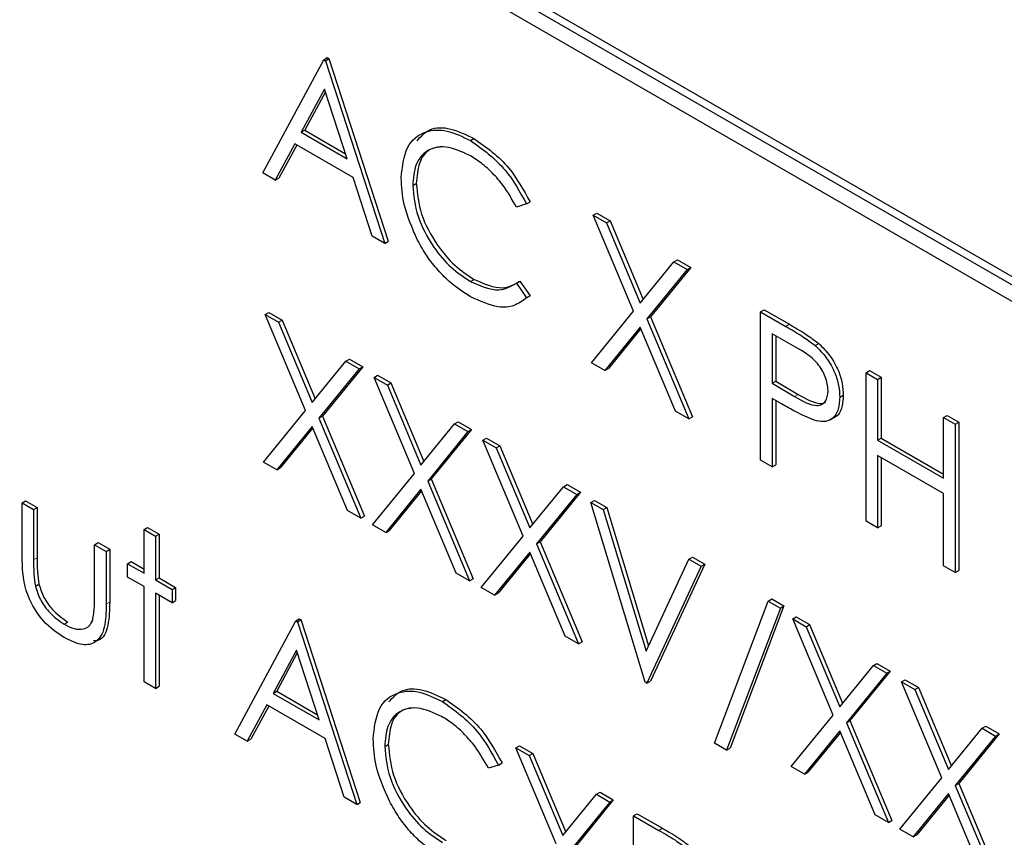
# Paper-space layout 'Blatt2' of a CAD drawing. Header units: millimetres. Extents: x 5 to 418, y 2 to 292.
# Tile 23 of 54: x 106.57 to 109.82, y 196.62 to 199.32. Entities that reach past the tile are written whole.
import ezdxf

# ---------------------------------------------------------------- set-up
doc = ezdxf.new("R2010")
doc.units = ezdxf.units.MM

psp = doc.layouts.new('Blatt2')

# ---------------------------------------------------------------- linework, layer by layer
at = {"color": 7, "linetype": 'Continuous', "lineweight": 25}
for p, q in [((110.2746, 198.199), (105.0891, 201.1925)), ((110.2982, 198.2126), (105.1127, 201.2061)), ((105.0891, 201.1381), (110.2746, 198.1446)), ((107.3765, 198.8145), (107.5777, 199.1883)), ((107.5777, 199.1883), (107.5895, 199.1951)), ((107.5777, 199.1883), (107.5832, 199.1851)), ((107.5832, 199.1851), (107.595, 199.1919)), ((107.5832, 199.1851), (107.779, 198.5822)), ((107.5895, 199.1951), (107.595, 199.1919)), ((107.595, 199.1919), (107.7908, 198.589)), ((107.58, 199.0915), (107.5032, 198.9487)), ((107.5831, 199.082), (107.515, 198.9555)), ((107.6548, 198.8611), (107.58, 199.0915)), ((107.5032, 198.9487), (107.515, 198.9555)), ((107.515, 198.9555), (107.6494, 198.8779)), ((107.5032, 198.9487), (107.6548, 198.8611)), ((108.0617, 198.9215), (108.0734, 198.9283)), ((107.4825, 198.9103), (107.418, 198.7905)), ((107.4887, 198.9068), (107.4298, 198.7973)), ((107.6749, 198.7993), (107.4825, 198.9103)), ((107.418, 198.7905), (107.3765, 198.8145)), ((107.418, 198.7905), (107.4298, 198.7973)), ((107.7376, 198.6061), (107.6749, 198.7993)), ((107.8714, 198.7733), (107.8832, 198.7801)), ((108.2468, 198.7122), (108.2134, 198.7019)), ((108.2468, 198.7122), (108.2585, 198.719)), ((108.4671, 198.6749), (108.4788, 198.6817)), ((108.4671, 198.6749), (108.511, 198.6495)), ((108.6001, 198.358), (108.4671, 198.6749)), ((108.4788, 198.6817), (108.5228, 198.6563)), ((108.511, 198.6495), (108.5228, 198.6563)), ((108.511, 198.6495), (108.6221, 198.385)), ((108.5228, 198.6563), (108.6317, 198.3968)), ((107.779, 198.5822), (107.7376, 198.6061)), ((107.779, 198.5822), (107.7908, 198.589)), ((108.6221, 198.385), (108.7332, 198.5213)), ((108.7771, 198.4959), (108.6441, 198.3326)), ((108.7889, 198.5027), (108.6559, 198.3394)), ((108.7332, 198.5213), (108.7449, 198.5281)), ((108.7332, 198.5213), (108.7771, 198.4959)), ((108.7449, 198.5281), (108.7889, 198.5027)), ((108.7771, 198.4959), (108.7889, 198.5027)), ((108.0619, 198.4565), (108.0737, 198.4633)), ((108.2134, 198.4507), (108.2252, 198.4575)), ((108.2134, 198.4507), (108.2468, 198.4023)), ((108.2252, 198.4575), (108.2585, 198.4091)), ((108.2585, 198.4091), (108.2466, 198.4019)), ((108.2468, 198.4023), (108.2585, 198.4091)), ((107.3846, 198.3471), (107.3964, 198.3539)), ((107.3846, 198.3471), (107.4286, 198.3218)), ((107.5177, 198.0302), (107.3846, 198.3471)), ((107.3964, 198.3539), (107.4404, 198.3286)), ((108.4616, 198.1881), (108.6001, 198.358)), ((108.6441, 198.3326), (108.6559, 198.3394)), ((108.6559, 198.3394), (108.7943, 198.0096)), ((109.0191, 198.3562), (109.0309, 198.363)), ((109.0191, 198.3562), (109.1023, 198.3081)), ((109.0191, 197.8662), (109.0191, 198.3562)), ((109.0309, 198.363), (109.1141, 198.3149)), ((107.4286, 198.3218), (107.4404, 198.3286)), ((107.4286, 198.3218), (107.5397, 198.0572)), ((107.4404, 198.3286), (107.5493, 198.0691)), ((108.6221, 198.3057), (108.5056, 198.1627)), ((108.7386, 198.0282), (108.6221, 198.3057)), ((108.6441, 198.3326), (108.7825, 198.0028)), ((108.6242, 198.3006), (108.5173, 198.1695)), ((109.1348, 198.2391), (109.0572, 198.2839)), ((109.0572, 198.2839), (109.0572, 198.1206)), ((109.069, 198.2771), (109.069, 198.1274)), ((109.199, 198.245), (109.2108, 198.2518)), ((107.5397, 198.0572), (107.6507, 198.1935)), ((107.7065, 198.1749), (107.5735, 198.0117)), ((107.6507, 198.1935), (107.6625, 198.2003)), ((107.6507, 198.1935), (107.6947, 198.1681)), ((107.6625, 198.2003), (107.7065, 198.1749)), ((107.6947, 198.1681), (107.7065, 198.1749)), ((108.5056, 198.1627), (108.4616, 198.1881)), ((107.6947, 198.1681), (107.5617, 198.0049)), ((107.7436, 198.1399), (107.7554, 198.1467)), ((107.7436, 198.1399), (107.7876, 198.1145)), ((107.8767, 197.823), (107.7436, 198.1399)), ((107.7554, 198.1467), (107.7994, 198.1213)), ((108.5056, 198.1627), (108.5173, 198.1695)), ((109.3673, 198.1552), (109.379, 198.162)), ((109.3673, 198.1552), (109.4053, 198.1332)), ((109.3673, 197.6653), (109.3673, 198.1552)), ((109.379, 198.162), (109.4171, 198.14)), ((109.4053, 198.1332), (109.4171, 198.14)), ((109.4171, 198.14), (109.4171, 197.939)), ((107.7876, 198.1145), (107.7994, 198.1213)), ((107.7876, 198.1145), (107.8986, 197.85)), ((107.7994, 198.1213), (107.9083, 197.8618)), ((109.0572, 198.1206), (109.069, 198.1274)), ((109.0572, 198.1206), (109.1315, 198.0767)), ((109.069, 198.1274), (109.1433, 198.0835)), ((109.4053, 198.1332), (109.4053, 197.9322)), ((109.2802, 198.074), (109.292, 198.0808)), ((109.0876, 198.0529), (109.0572, 198.0704)), ((109.0572, 198.0704), (109.0572, 197.8443)), ((109.069, 198.0636), (109.069, 197.8511)), ((107.3792, 197.8603), (107.5177, 198.0302)), ((107.5617, 198.0049), (107.5735, 198.0117)), ((107.5735, 198.0117), (107.7119, 197.6819)), ((108.7825, 198.0028), (108.7386, 198.0282)), ((108.7825, 198.0028), (108.7943, 198.0096)), ((109.2491, 197.9999), (109.2639, 198.0084)), ((109.6229, 198.0076), (109.6347, 198.0144)), ((109.6347, 198.0144), (109.6728, 197.9925)), ((107.5397, 197.9779), (107.4231, 197.835)), ((107.6562, 197.7004), (107.5397, 197.9779)), ((107.5617, 198.0049), (107.7001, 197.6751)), ((107.8986, 197.85), (108.0097, 197.9863)), ((108.0097, 197.9863), (108.0215, 197.9931)), ((108.0097, 197.9863), (108.0537, 197.9609)), ((108.0215, 197.9931), (108.0655, 197.9677)), ((109.6229, 197.8066), (109.6229, 198.0076)), ((109.6229, 198.0076), (109.661, 197.9856)), ((109.661, 197.9856), (109.6728, 197.9925)), ((109.661, 197.9856), (109.661, 197.4957)), ((109.6728, 197.9925), (109.6728, 197.5025)), ((107.5418, 197.9729), (107.4349, 197.8418)), ((108.0537, 197.9609), (107.9207, 197.7976)), ((108.0655, 197.9677), (107.9324, 197.8044)), ((108.0537, 197.9609), (108.0655, 197.9677)), ((108.1026, 197.9326), (108.1144, 197.9394)), ((108.1026, 197.9326), (108.1466, 197.9073)), ((108.2357, 197.6157), (108.1026, 197.9326)), ((108.1144, 197.9394), (108.1583, 197.9141)), ((108.1466, 197.9073), (108.1583, 197.9141)), ((108.1583, 197.9141), (108.2673, 197.6546)), ((109.4053, 197.9322), (109.4171, 197.939)), ((109.4053, 197.9322), (109.6229, 197.8066)), ((109.4171, 197.939), (109.6229, 197.8202)), ((108.1466, 197.9073), (108.2576, 197.6427)), ((109.6229, 197.7564), (109.4053, 197.882)), ((109.4053, 197.882), (109.4053, 197.6433)), ((107.4231, 197.835), (107.3792, 197.8603)), ((109.0572, 197.8443), (109.0191, 197.8662)), ((109.0572, 197.8443), (109.069, 197.8511)), ((109.4171, 197.8752), (109.4171, 197.6501)), ((107.4231, 197.835), (107.4349, 197.8418)), ((107.7382, 197.6531), (107.8767, 197.823)), ((107.9207, 197.7976), (107.9324, 197.8044)), ((107.9207, 197.7976), (108.0591, 197.4678)), ((107.9324, 197.8044), (108.0709, 197.4746)), ((108.3687, 197.779), (108.3805, 197.7858)), ((108.3805, 197.7858), (108.4244, 197.7605)), ((107.8986, 197.7707), (107.7821, 197.6277)), ((107.9008, 197.7656), (107.7939, 197.6345)), ((108.0152, 197.4932), (107.8986, 197.7707)), ((108.2576, 197.6427), (108.3687, 197.779)), ((108.4127, 197.7537), (108.2797, 197.5904)), ((108.4244, 197.7605), (108.2914, 197.5972)), ((108.3687, 197.779), (108.4127, 197.7537)), ((108.4127, 197.7537), (108.4244, 197.7605)), ((109.6229, 197.5177), (109.6229, 197.7564)), ((106.5823, 197.7257), (106.5941, 197.7325)), ((106.5823, 197.7257), (106.6204, 197.7038)), ((106.5823, 197.5547), (106.5823, 197.7257)), ((106.5941, 197.7325), (106.6322, 197.7106)), ((108.4589, 197.727), (108.4707, 197.7338)), ((108.4589, 197.727), (108.4997, 197.7034)), ((108.6384, 197.1334), (108.4589, 197.727)), ((108.4707, 197.7338), (108.5115, 197.7102)), ((106.6204, 197.7038), (106.6322, 197.7106)), ((106.6204, 197.7038), (106.6204, 197.5377)), ((106.6322, 197.7106), (106.6322, 197.5445)), ((107.7001, 197.6751), (107.6562, 197.7004)), ((108.4997, 197.7034), (108.5115, 197.7102)), ((108.4997, 197.7034), (108.6411, 197.2357)), ((108.5115, 197.7102), (108.6495, 197.2537)), ((107.7001, 197.6751), (107.7119, 197.6819)), ((107.7821, 197.6277), (107.7382, 197.6531)), ((109.4053, 197.6433), (109.3673, 197.6653)), ((106.9848, 197.6378), (106.9966, 197.6446)), ((106.9848, 197.6378), (107.0229, 197.6159)), ((106.9848, 197.4934), (106.9848, 197.6378)), ((106.9966, 197.6446), (107.0347, 197.6227)), ((107.0229, 197.6159), (107.0347, 197.6227)), ((107.0347, 197.6227), (107.0347, 197.4782)), ((107.7821, 197.6277), (107.7939, 197.6345)), ((109.4053, 197.6433), (109.4171, 197.6501)), ((106.8217, 197.5876), (106.8335, 197.5944)), ((106.8217, 197.5876), (106.8597, 197.5656)), ((106.8217, 197.4215), (106.8217, 197.5876)), ((106.8335, 197.5944), (106.8715, 197.5724)), ((107.0229, 197.6159), (107.0229, 197.4714)), ((108.0972, 197.4459), (108.2357, 197.6157)), ((108.2797, 197.5904), (108.2914, 197.5972)), ((108.2797, 197.5904), (108.4181, 197.2606)), ((108.2914, 197.5972), (108.4299, 197.2674)), ((106.8597, 197.5656), (106.8715, 197.5724)), ((106.8597, 197.5656), (106.8597, 197.3913)), ((106.8715, 197.5724), (106.8715, 197.3981)), ((108.2576, 197.5634), (108.1411, 197.4205)), ((108.2598, 197.5584), (108.1529, 197.4273)), ((108.3742, 197.286), (108.2576, 197.5634)), ((106.9305, 197.5248), (106.9422, 197.5316)), ((106.9305, 197.4808), (106.9305, 197.5248)), ((106.9305, 197.5248), (106.9848, 197.4934)), ((106.9422, 197.5316), (106.9848, 197.507)), ((108.6411, 197.2357), (108.7825, 197.5401)), ((108.8351, 197.5234), (108.6556, 197.1371)), ((108.7825, 197.5401), (108.7943, 197.5469)), ((108.7825, 197.5401), (108.8233, 197.5166)), ((108.7943, 197.5469), (108.8351, 197.5234)), ((108.8233, 197.5166), (108.8351, 197.5234)), ((108.0591, 197.4678), (108.0152, 197.4932)), ((108.8233, 197.5166), (108.6438, 197.1303)), ((109.661, 197.4957), (109.6229, 197.5177)), ((109.661, 197.4957), (109.6728, 197.5025)), ((106.6264, 197.4505), (106.6382, 197.4573)), ((106.9848, 197.4494), (106.9305, 197.4808)), ((107.0229, 197.4714), (107.0347, 197.4782)), ((107.0229, 197.4714), (107.0773, 197.44)), ((107.0347, 197.4782), (107.0891, 197.4468)), ((108.0591, 197.4678), (108.0709, 197.4746)), ((106.9848, 197.1354), (106.9848, 197.4494)), ((107.0773, 197.396), (107.0229, 197.4274)), ((107.0229, 197.4274), (107.0229, 197.1134)), ((107.0773, 197.44), (107.0891, 197.4468)), ((107.0773, 197.44), (107.0773, 197.396)), ((107.0891, 197.4468), (107.0891, 197.4028)), ((108.1411, 197.4205), (108.0972, 197.4459)), ((108.1411, 197.4205), (108.1529, 197.4273)), ((107.0347, 197.4206), (107.0347, 197.1202)), ((107.0773, 197.396), (107.0891, 197.4028)), ((108.8668, 196.9324), (109.0443, 197.4016)), ((109.0443, 197.4016), (109.0561, 197.4084)), ((109.0443, 197.4016), (109.0844, 197.3784)), ((109.0561, 197.4084), (109.0962, 197.3852)), ((109.0844, 197.3784), (108.907, 196.9093)), ((109.0962, 197.3852), (108.9187, 196.9161)), ((109.0844, 197.3784), (109.0962, 197.3852)), ((106.7216, 197.325), (106.7334, 197.3318)), ((107.284, 196.9627), (107.4853, 197.3364)), ((107.4853, 197.3364), (107.497, 197.3432)), ((107.4853, 197.3364), (107.4907, 197.3333)), ((107.4907, 197.3333), (107.5025, 197.3401)), ((107.4907, 197.3333), (107.6865, 196.7303)), ((107.497, 197.3432), (107.5025, 197.3401)), ((107.5025, 197.3401), (107.6983, 196.7371)), ((109.1252, 197.3423), (109.137, 197.3491)), ((109.1252, 197.3423), (109.1691, 197.3169)), ((109.2583, 197.0254), (109.1252, 197.3423)), ((109.137, 197.3491), (109.1809, 197.3237)), ((109.1691, 197.3169), (109.1809, 197.3237)), ((109.1691, 197.3169), (109.2802, 197.0524)), ((109.1809, 197.3237), (109.2899, 197.0643)), ((108.4181, 197.2606), (108.3742, 197.286)), ((108.4181, 197.2606), (108.4299, 197.2674)), ((107.4876, 197.2396), (107.4107, 197.0968)), ((107.4906, 197.2302), (107.4225, 197.1036)), ((107.5623, 197.0092), (107.4876, 197.2396)), ((109.2802, 197.0524), (109.3913, 197.1887)), ((109.447, 197.1701), (109.314, 197.0069)), ((109.3913, 197.1887), (109.4031, 197.1955)), ((109.3913, 197.1887), (109.4352, 197.1633)), ((109.4031, 197.1955), (109.447, 197.1701)), ((109.4352, 197.1633), (109.447, 197.1701)), ((107.0229, 197.1134), (106.9848, 197.1354)), ((108.6438, 197.1303), (108.6384, 197.1334)), ((108.6438, 197.1303), (108.6556, 197.1371)), ((109.4352, 197.1633), (109.3022, 197.0001)), ((109.4842, 197.1351), (109.496, 197.1419)), ((109.4842, 197.1351), (109.5281, 197.1097)), ((109.6173, 196.8182), (109.4842, 197.1351)), ((109.496, 197.1419), (109.5399, 197.1165)), ((107.0229, 197.1134), (107.0347, 197.1202)), ((107.4107, 197.0968), (107.4225, 197.1036)), ((107.4225, 197.1036), (107.5569, 197.026)), ((109.5281, 197.1097), (109.5399, 197.1165)), ((109.5281, 197.1097), (109.6392, 196.8452)), ((109.5399, 197.1165), (109.6489, 196.857)), ((107.4107, 197.0968), (107.5623, 197.0092)), ((107.9692, 197.0696), (107.981, 197.0764)), ((107.3901, 197.0585), (107.3256, 196.9387)), ((107.3963, 197.0549), (107.3374, 196.9455)), ((107.5824, 196.9474), (107.3901, 197.0585)), ((109.1198, 196.8555), (109.2583, 197.0254)), ((109.3022, 197.0001), (109.314, 197.0069)), ((109.314, 197.0069), (109.4525, 196.6771)), ((109.2802, 196.9731), (109.1637, 196.8302)), ((109.3967, 196.6956), (109.2802, 196.9731)), ((109.3022, 197.0001), (109.4407, 196.6703)), ((109.6392, 196.8452), (109.7503, 196.9815)), ((109.7503, 196.9815), (109.7621, 196.9883)), ((109.7503, 196.9815), (109.7942, 196.9561)), ((109.7621, 196.9883), (109.806, 196.9629)), ((107.3256, 196.9387), (107.284, 196.9627)), ((107.3256, 196.9387), (107.3374, 196.9455)), ((107.6451, 196.7542), (107.5824, 196.9474)), ((109.2823, 196.9681), (109.1755, 196.837)), ((109.7942, 196.9561), (109.6612, 196.7928)), ((109.806, 196.9629), (109.673, 196.7996)), ((109.7942, 196.9561), (109.806, 196.9629)), ((107.779, 196.9214), (107.7908, 196.9282)), ((108.2114, 196.9172), (108.2232, 196.924)), ((108.2114, 196.9172), (108.2553, 196.8918)), ((108.3445, 196.6003), (108.2114, 196.9172)), ((108.2232, 196.924), (108.2671, 196.8986)), ((108.907, 196.9093), (108.8668, 196.9324)), ((108.907, 196.9093), (108.9187, 196.9161)), ((108.2553, 196.8918), (108.2671, 196.8986)), ((108.2553, 196.8918), (108.3664, 196.6273)), ((108.2671, 196.8986), (108.3761, 196.6392)), ((108.1543, 196.8603), (108.121, 196.8501)), ((108.1543, 196.8603), (108.1661, 196.8671)), ((109.1637, 196.8302), (109.1198, 196.8555)), ((109.1637, 196.8302), (109.1755, 196.837)), ((109.4788, 196.6483), (109.6173, 196.8182)), ((109.6612, 196.7928), (109.673, 196.7996)), ((109.6612, 196.7928), (109.7997, 196.463)), ((109.673, 196.7996), (109.8115, 196.4698)), ((107.6865, 196.7303), (107.6451, 196.7542)), ((108.3664, 196.6273), (108.4775, 196.7636)), ((108.5332, 196.745), (108.4002, 196.5818)), ((108.4775, 196.7636), (108.4893, 196.7704)), ((108.4775, 196.7636), (108.5214, 196.7382)), ((108.4893, 196.7704), (108.5332, 196.745)), ((108.5214, 196.7382), (108.5332, 196.745)), ((109.6392, 196.7659), (109.5227, 196.6229)), ((109.6413, 196.7608), (109.5345, 196.6297)), ((109.7557, 196.4884), (109.6392, 196.7659)), ((107.6865, 196.7303), (107.6983, 196.7371)), ((108.5214, 196.7382), (108.3884, 196.5749)), ((108.6003, 196.6927), (108.6121, 196.6995)), ((108.6003, 196.6927), (108.6835, 196.6447)), ((108.6003, 196.2028), (108.6003, 196.6927)), ((108.6121, 196.6995), (108.6953, 196.6515)), ((109.4407, 196.6703), (109.3967, 196.6956)), ((109.4407, 196.6703), (109.4525, 196.6771)), ((109.5227, 196.6229), (109.4788, 196.6483)), ((109.5227, 196.6229), (109.5345, 196.6297))]:
    psp.add_line(p, q, dxfattribs=at)
at = {"color": 7, "linetype": 'Continuous', "lineweight": 18}
for p, q in [((109.1023, 198.3081), (109.1141, 198.3149)), ((109.1315, 198.0767), (109.1433, 198.0835)), ((106.6204, 197.5377), (106.6322, 197.5445)), ((106.8597, 197.3913), (106.8715, 197.3981)), ((108.6835, 196.6447), (108.6953, 196.6515))]:
    psp.add_line(p, q, dxfattribs=at)
psp.add_open_spline([(97.5128, 211.261), (98.409, 210.6839), (100.2015, 209.5294), (102.9366, 207.8206), (105.7054, 206.1284), (108.5514, 204.4307), (111.4752, 202.7282), (114.4782, 201.0221), (117.5199, 199.3373), (121.129, 197.3831), (123.7632, 196.0146), (125.3522, 195.1891)], degree=3, knots=[0, 0, 0, 0, 0.102353, 0.204722, 0.307135, 0.409563, 0.516471, 0.623396, 0.730373, 0.837366, 1, 1, 1, 1], dxfattribs=at)
at = {"color": 7, "linetype": 'Continuous', "lineweight": 25}
for points, knots in [([(97.6575, 210.962), (98.3467, 210.5133), (100.2705, 209.261), (103.5853, 207.1955), (107.5979, 204.7636), (111.7708, 202.3257), (116.0169, 199.9285), (120.1702, 197.6661), (123.3401, 195.9912), (125.0765, 195.1063), (125.5004, 194.8903)], [0, 0, 0, 0, 0.079167, 0.220979, 0.371612, 0.522329, 0.673084, 0.823745, 0.956982, 1, 1, 1, 1]), ([(107.8334, 198.7986), (107.8372, 198.8347), (107.845, 198.9071), (107.9078, 198.955), (107.9833, 198.96), (108.0355, 198.9343), (108.0617, 198.9215)], [0, 0, 0, 0, 0.279512, 0.55908, 0.779374, 1, 1, 1, 1]), ([(107.8855, 198.9208), (107.8984, 198.935), (107.9262, 198.9655), (107.9958, 198.966), (108.0475, 198.9408), (108.0734, 198.9283)], [0, 0, 0, 0, 0.303709, 0.651592, 1, 1, 1, 1]), ([(108.0617, 198.9215), (108.1024, 198.8928), (108.1752, 198.8414), (108.2249, 198.7517), (108.2468, 198.7122)], [0, 0, 0, 0, 0.559517, 1, 1, 1, 1]), ([(108.0734, 198.9283), (108.1142, 198.8996), (108.187, 198.8482), (108.2367, 198.7585), (108.2585, 198.719)], [0, 0, 0, 0, 0.559517, 1, 1, 1, 1]), ([(108.0593, 198.8726), (108.0322, 198.8847), (107.978, 198.9088), (107.9148, 198.8921), (107.8772, 198.8439), (107.8734, 198.7968), (107.8714, 198.7733)], [0, 0, 0, 0, 0.279856, 0.559519, 0.779686, 1, 1, 1, 1]), ([(107.9676, 198.9006), (107.953, 198.8989), (107.92, 198.895), (107.8894, 198.8498), (107.8853, 198.8033), (107.8832, 198.7801)], [0, 0, 0, 0, 0.285239, 0.6425, 1, 1, 1, 1]), ([(108.2134, 198.7019), (108.1996, 198.7266), (108.1768, 198.7673), (108.1353, 198.8144), (108.098, 198.8483), (108.0722, 198.8645), (108.0593, 198.8726)], [0, 0, 0, 0, 0.339327, 0.559466, 0.779727, 1, 1, 1, 1]), ([(107.8872, 198.5928), (107.8696, 198.6326), (107.8382, 198.7038), (107.8349, 198.7696), (107.8334, 198.7986)], [0, 0, 0, 0, 0.5590286, 1, 1, 1, 1]), ([(107.8714, 198.7733), (107.8747, 198.7397), (107.8812, 198.6726), (107.9343, 198.5736), (107.9973, 198.499), (108.0404, 198.4707), (108.0619, 198.4565)], [0, 0, 0, 0, 0.279434, 0.558921, 0.779283, 1, 1, 1, 1]), ([(107.8832, 198.7801), (107.8865, 198.7465), (107.8929, 198.6794), (107.9461, 198.5804), (108.0091, 198.5058), (108.0522, 198.4775), (108.0737, 198.4633)], [0, 0, 0, 0, 0.279434, 0.558921, 0.779283, 1, 1, 1, 1]), ([(108.0622, 198.4061), (108.0398, 198.4205), (108.0031, 198.444), (107.9547, 198.4921), (107.9172, 198.5394), (107.8972, 198.575), (107.8872, 198.5928)], [0, 0, 0, 0, 0.339838, 0.559927, 0.779959, 1, 1, 1, 1]), ([(108.0737, 198.4633), (108.1065, 198.449), (108.1652, 198.4234), (108.2069, 198.4471), (108.2252, 198.4575)], [0, 0, 0, 0, 0.558772, 1, 1, 1, 1]), ([(108.0619, 198.4565), (108.0947, 198.4422), (108.1534, 198.4166), (108.1951, 198.4403), (108.2134, 198.4507)], [0, 0, 0, 0, 0.558772, 1, 1, 1, 1]), ([(108.2468, 198.4023), (108.2337, 198.3926), (108.2075, 198.3731), (108.1446, 198.3678), (108.0934, 198.3916), (108.0622, 198.4061)], [0, 0, 0, 0, 0.28041, 0.560795, 1, 1, 1, 1]), ([(109.1023, 198.3081), (109.1205, 198.2977), (109.1529, 198.2792), (109.1849, 198.2554), (109.199, 198.245)], [0, 0, 0, 0, 0.5603137, 1, 1, 1, 1]), ([(109.1141, 198.3149), (109.1323, 198.3045), (109.1646, 198.286), (109.1967, 198.2622), (109.2108, 198.2518)], [0, 0, 0, 0, 0.5603137, 1, 1, 1, 1]), ([(109.2421, 198.0958), (109.2402, 198.111), (109.2373, 198.1338), (109.2217, 198.1649), (109.1917, 198.207), (109.1601, 198.2249), (109.1348, 198.2391)], [0, 0, 0, 0, 0.2489693, 0.3747291, 0.500383, 1, 1, 1, 1]), ([(109.199, 198.245), (109.2119, 198.2322), (109.2376, 198.2066), (109.2643, 198.158), (109.2783, 198.1123), (109.2796, 198.0868), (109.2802, 198.074)], [0, 0, 0, 0, 0.279705, 0.559381, 0.779509, 1, 1, 1, 1]), ([(109.2108, 198.2518), (109.2236, 198.239), (109.2494, 198.2134), (109.2761, 198.1648), (109.2901, 198.1191), (109.2914, 198.0936), (109.292, 198.0808)], [0, 0, 0, 0, 0.279705, 0.559381, 0.779509, 1, 1, 1, 1]), ([(109.1315, 198.0767), (109.1573, 198.0616), (109.1897, 198.0428), (109.221, 198.0493), (109.2373, 198.0624), (109.2402, 198.0825), (109.2421, 198.0958)], [0, 0, 0, 0, 0.499721, 0.62535, 0.751083, 1, 1, 1, 1]), ([(109.1433, 198.0835), (109.1686, 198.0692), (109.2003, 198.0514), (109.2288, 198.0541), (109.233, 198.0578), (109.2334, 198.0582)], [0, 0, 0, 0, 0.782951, 0.9797839, 1, 1, 1, 1]), ([(109.2802, 198.074), (109.2792, 198.0585), (109.2772, 198.0274), (109.2559, 198.0003), (109.227, 197.9916), (109.2061, 197.9963), (109.1956, 197.9986)], [0, 0, 0, 0, 0.280099, 0.559324, 0.779458, 1, 1, 1, 1]), ([(109.292, 198.0808), (109.2908, 198.0656), (109.2885, 198.0353), (109.2746, 198.0115), (109.2628, 198.0082), (109.2622, 198.008)], [0, 0, 0, 0, 0.486653, 0.971789, 1, 1, 1, 1]), ([(109.1956, 197.9986), (109.1755, 198.0072), (109.1396, 198.0227), (109.1035, 198.0437), (109.0876, 198.0529)], [0, 0, 0, 0, 0.559694, 1, 1, 1, 1]), ([(106.7213, 197.2812), (106.6977, 197.297), (106.6507, 197.3284), (106.5847, 197.4381), (106.5833, 197.5104), (106.5823, 197.5547)], [0, 0, 0, 0, 0.28097, 0.559785, 1, 1, 1, 1]), ([(106.6204, 197.5377), (106.6204, 197.522), (106.6203, 197.4939), (106.6246, 197.4638), (106.6264, 197.4505)], [0, 0, 0, 0, 0.560377, 1, 1, 1, 1]), ([(106.6322, 197.5445), (106.6322, 197.5288), (106.6321, 197.5007), (106.6364, 197.4706), (106.6382, 197.4573)], [0, 0, 0, 0, 0.560377, 1, 1, 1, 1]), ([(106.6382, 197.4573), (106.6429, 197.4426), (106.6523, 197.4132), (106.6864, 197.3649), (106.7156, 197.3443), (106.7334, 197.3318)], [0, 0, 0, 0, 0.280117, 0.560544, 1, 1, 1, 1]), ([(106.6264, 197.4505), (106.6311, 197.4358), (106.6405, 197.4064), (106.6746, 197.358), (106.7038, 197.3375), (106.7216, 197.325)], [0, 0, 0, 0, 0.280117, 0.560544, 1, 1, 1, 1]), ([(106.8597, 197.3913), (106.8594, 197.3647), (106.8587, 197.312), (106.8289, 197.2593), (106.7758, 197.2537), (106.7395, 197.272), (106.7213, 197.2812)], [0, 0, 0, 0, 0.281501, 0.559646, 0.779298, 1, 1, 1, 1]), ([(106.8154, 197.3379), (106.8177, 197.3527), (106.8218, 197.3792), (106.8217, 197.4086), (106.8217, 197.4215)], [0, 0, 0, 0, 0.559371, 1, 1, 1, 1]), ([(106.8715, 197.3981), (106.8709, 197.3722), (106.8697, 197.3207), (106.8487, 197.2712), (106.8235, 197.27), (106.8186, 197.2698)], [0, 0, 0, 0, 0.448451, 0.891556, 1, 1, 1, 1]), ([(106.7216, 197.325), (106.7327, 197.3194), (106.7547, 197.3081), (106.783, 197.3072), (106.8044, 197.317), (106.8117, 197.3309), (106.8154, 197.3379)], [0, 0, 0, 0, 0.28027, 0.560007, 0.780074, 1, 1, 1, 1]), ([(107.7409, 196.9467), (107.7448, 196.9829), (107.7525, 197.0552), (107.8153, 197.1031), (107.8908, 197.1081), (107.9431, 197.0824), (107.9692, 197.0696)], [0, 0, 0, 0, 0.2795119, 0.5590796, 0.7793739, 1, 1, 1, 1]), ([(107.793, 197.0689), (107.8059, 197.0831), (107.8337, 197.1137), (107.9033, 197.1141), (107.9551, 197.089), (107.981, 197.0764)], [0, 0, 0, 0, 0.303709, 0.651592, 1, 1, 1, 1]), ([(107.9692, 197.0696), (108.0099, 197.0409), (108.0827, 196.9895), (108.1324, 196.8998), (108.1543, 196.8603)], [0, 0, 0, 0, 0.5595165, 1, 1, 1, 1]), ([(107.981, 197.0764), (108.0217, 197.0477), (108.0945, 196.9963), (108.1442, 196.9066), (108.1661, 196.8671)], [0, 0, 0, 0, 0.5595165, 1, 1, 1, 1]), ([(107.9668, 197.0207), (107.9397, 197.0328), (107.8855, 197.0569), (107.8224, 197.0402), (107.7848, 196.992), (107.7809, 196.9449), (107.779, 196.9214)], [0, 0, 0, 0, 0.2798558, 0.5595188, 0.7796855, 1, 1, 1, 1]), ([(107.8751, 197.0487), (107.8605, 197.047), (107.8275, 197.0431), (107.7969, 196.9979), (107.7928, 196.9514), (107.7908, 196.9282)], [0, 0, 0, 0, 0.285239, 0.6425, 1, 1, 1, 1]), ([(108.121, 196.8501), (108.1071, 196.8747), (108.0843, 196.9154), (108.0428, 196.9626), (108.0055, 196.9964), (107.9797, 197.0126), (107.9668, 197.0207)], [0, 0, 0, 0, 0.339327, 0.559466, 0.779727, 1, 1, 1, 1]), ([(107.7947, 196.741), (107.7772, 196.7808), (107.7458, 196.852), (107.7424, 196.9177), (107.7409, 196.9467)], [0, 0, 0, 0, 0.559029, 1, 1, 1, 1]), ([(107.779, 196.9214), (107.7822, 196.8878), (107.7887, 196.8207), (107.8418, 196.7217), (107.9049, 196.6471), (107.9479, 196.6188), (107.9694, 196.6046)], [0, 0, 0, 0, 0.279434, 0.558921, 0.779283, 1, 1, 1, 1]), ([(107.7908, 196.9282), (107.794, 196.8946), (107.8005, 196.8275), (107.8536, 196.7285), (107.9167, 196.6539), (107.9597, 196.6256), (107.9812, 196.6115)], [0, 0, 0, 0, 0.279434, 0.558921, 0.779283, 1, 1, 1, 1]), ([(107.9697, 196.5543), (107.9474, 196.5686), (107.9106, 196.5922), (107.8622, 196.6402), (107.8247, 196.6876), (107.8047, 196.7232), (107.7947, 196.741)], [0, 0, 0, 0, 0.3398376, 0.5599275, 0.7799589, 1, 1, 1, 1]), ([(108.6835, 196.6447), (108.7017, 196.6343), (108.734, 196.6157), (108.7661, 196.5919), (108.7801, 196.5815)], [0, 0, 0, 0, 0.560314, 1, 1, 1, 1]), ([(108.6953, 196.6515), (108.7134, 196.6411), (108.7458, 196.6225), (108.7778, 196.5988), (108.7919, 196.5883)], [0, 0, 0, 0, 0.560314, 1, 1, 1, 1])]:
    psp.add_open_spline(points, degree=3, knots=knots, dxfattribs=at)

doc.saveas('drawing.dxf')
